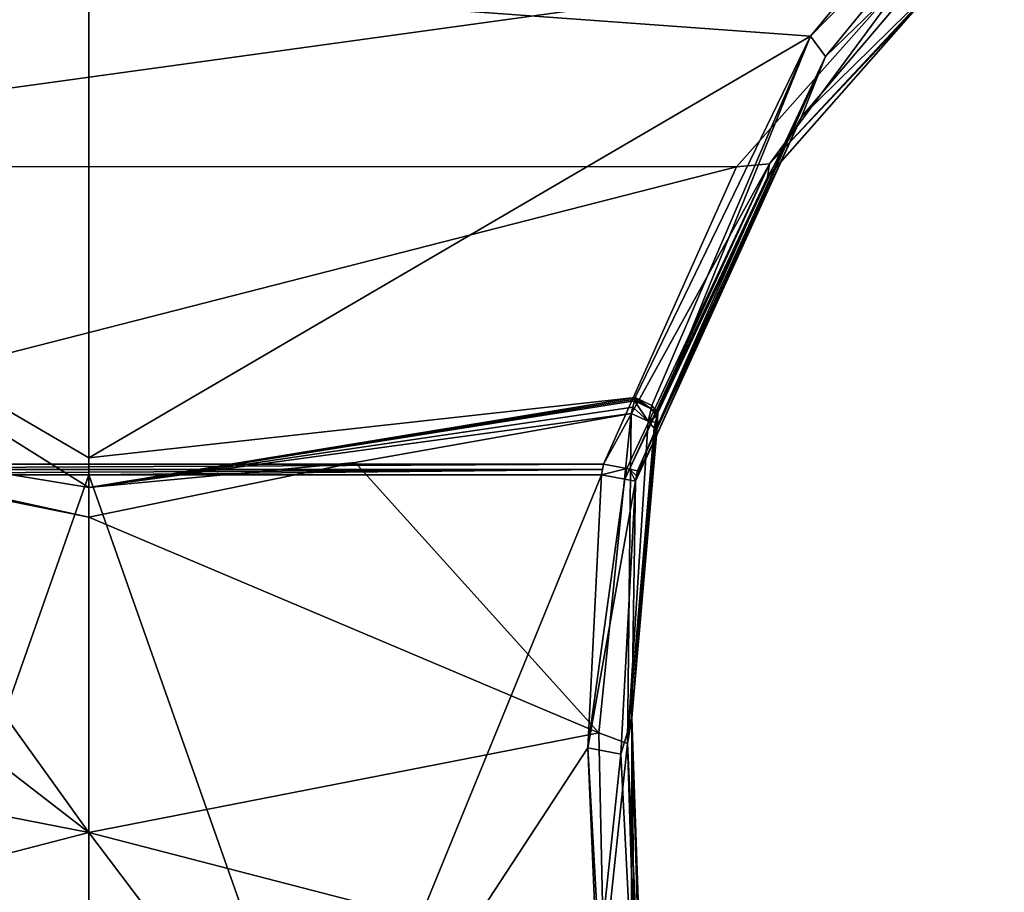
# Model space of a CAD drawing. Header units: millimetres. Extents: x -106 to 198, y -388 to 267.
# Tile 240 of 256: x 148 to 173, y 151 to 173. Entities that reach past the tile are written whole.
import ezdxf

# ---------------------------------------------------------------- set-up
doc = ezdxf.new("R2010")
doc.units = ezdxf.units.MM
doc.header["$LTSCALE"] = 52.148148
for name, color, linetype in [('5804', 7, 'CONTINUOUS'), ('5805', 7, 'CONTINUOUS'), ('5806', 7, 'CONTINUOUS'), ('5807', 7, 'CONTINUOUS'), ('5808', 7, 'CONTINUOUS'), ('5809', 7, 'CONTINUOUS'), ('5813', 7, 'CONTINUOUS'), ('5814', 7, 'CONTINUOUS'), ('5819', 7, 'CONTINUOUS'), ('5820', 7, 'CONTINUOUS'), ('5822', 7, 'CONTINUOUS'), ('5823', 7, 'CONTINUOUS'), ('5824', 7, 'CONTINUOUS'), ('5825', 7, 'CONTINUOUS'), ('5840', 7, 'CONTINUOUS'), ('5842', 7, 'CONTINUOUS'), ('5843', 7, 'CONTINUOUS')]:
    doc.layers.add(name, color=color, linetype=linetype)

msp = doc.modelspace()

# ---------------------------------------------------------------- linework, layer by layer
at = {"layer": '5804', "linetype": 'CONTINUOUS'}
for points in [[(172.549, 177.793, -23.245), (168.01, 172.31, -24.722), (150, 173.625, -28.972), (172.549, 177.793, -23.245)], [(150, 173.625, -28.972), (168.01, 172.31, -24.722), (150, 161.787, -30.264), (150, 173.625, -28.972)], [(168.01, 172.31, -24.722), (163.636, 163.289, -27.096), (150, 161.787, -30.264), (168.01, 172.31, -24.722)], [(150, 161.787, -30.264), (163.636, 163.289, -27.096), (150, 161.043, -30.339), (150, 161.787, -30.264)], [(150, 161.043, -30.339), (163.636, 163.289, -27.096), (163.625, 163.248, -27.107), (150, 161.043, -30.339)], [(163.614, 163.207, -27.117), (150, 161.043, -30.339), (163.625, 163.248, -27.107), (163.614, 163.207, -27.117)], [(163.573, 163.049, -27.158), (150, 161.043, -30.339), (163.614, 163.207, -27.117), (163.573, 163.049, -27.158)], [(163.532, 162.89, -27.199), (150, 161.043, -30.339), (163.573, 163.049, -27.158), (163.532, 162.89, -27.199)], [(156.647, 161.664, -29.585), (150, 161.043, -30.339), (163.532, 162.89, -27.199), (156.647, 161.664, -29.585)], [(150, 160.299, -30.414), (150, 161.043, -30.339), (156.647, 161.664, -29.585), (150, 160.299, -30.414)]]:
    msp.add_3dface(points, dxfattribs=at)
at = {"layer": '5805', "linetype": 'CONTINUOUS'}
for points in [[(156.647, 161.664, -29.585), (163.532, 162.89, -27.199), (162.727, 154.917, -29.113), (156.647, 161.664, -29.585)], [(150, 160.299, -30.414), (156.647, 161.664, -29.585), (162.727, 154.917, -29.113), (150, 160.299, -30.414)], [(150, 160.299, -30.414), (162.727, 154.917, -29.113), (150, 152.431, -31.16), (150, 160.299, -30.414)], [(162.727, 154.917, -29.113), (162.852, 149.096, -30.048), (150, 152.431, -31.16), (162.727, 154.917, -29.113)], [(155.942, 144.559, -31.48), (150, 144.556, -31.827), (150, 152.431, -31.16), (155.942, 144.559, -31.48)], [(162.852, 149.096, -30.048), (155.942, 144.559, -31.48), (150, 152.431, -31.16), (162.852, 149.096, -30.048)]]:
    msp.add_3dface(points, dxfattribs=at)
at = {"layer": '5806', "linetype": 'CONTINUOUS'}
for points in [[(168.382, 171.807, -23.923), (172.848, 177.254, -22.505), (172.243, 175.54, -17.576), (168.382, 171.807, -23.923)], [(167.784, 170.299, -19.09), (168.382, 171.807, -23.923), (172.243, 175.54, -17.576), (167.784, 170.299, -19.09)], [(164.185, 162.543, -23.446), (168.382, 171.807, -23.923), (164.093, 162.178, -20.691), (164.185, 162.543, -23.446)], [(164.093, 162.178, -20.691), (168.382, 171.807, -23.923), (167.784, 170.299, -19.09), (164.093, 162.178, -20.691)], [(164.199, 162.912, -26.234), (168.382, 171.807, -23.923), (164.185, 162.543, -23.446), (164.199, 162.912, -26.234)]]:
    msp.add_3dface(points, dxfattribs=at)
at = {"layer": '5807', "linetype": 'CONTINUOUS'}
for points in [[(164.199, 162.912, -26.234), (164.185, 162.543, -23.446), (163.551, 155.292, -21.368), (164.199, 162.912, -26.234)], [(164.199, 162.912, -26.234), (163.551, 155.292, -21.368), (164.189, 162.872, -26.244), (164.199, 162.912, -26.234)], [(163.551, 155.292, -21.368), (164.179, 162.832, -26.255), (164.189, 162.872, -26.244), (163.551, 155.292, -21.368)], [(164.142, 162.678, -26.295), (164.179, 162.832, -26.255), (163.551, 155.292, -21.368), (164.142, 162.678, -26.295)], [(163.44, 154.653, -28.243), (164.105, 162.522, -26.336), (163.551, 155.292, -21.368), (163.44, 154.653, -28.243)], [(164.105, 162.522, -26.336), (164.142, 162.678, -26.295), (163.551, 155.292, -21.368), (164.105, 162.522, -26.336)], [(164.185, 162.543, -23.446), (164.093, 162.178, -20.691), (163.551, 155.292, -21.368), (164.185, 162.543, -23.446)], [(163.924, 144.556, -21.569), (163.44, 154.653, -28.243), (163.551, 155.292, -21.368), (163.924, 144.556, -21.569)], [(163.44, 154.653, -28.243), (163.924, 144.556, -21.569), (163.616, 148.979, -29.146), (163.44, 154.653, -28.243)]]:
    msp.add_3dface(points, dxfattribs=at)
at = {"layer": '5808', "linetype": 'CONTINUOUS'}
for points in [[(167.784, 170.299, -19.09), (172.243, 175.54, -17.576), (171.305, 173.76, -13.032), (167.784, 170.299, -19.09)], [(166.938, 168.796, -14.468), (167.784, 170.299, -19.09), (171.305, 173.76, -13.032), (166.938, 168.796, -14.468)], [(163.929, 161.823, -18.007), (167.784, 170.299, -19.09), (163.689, 161.464, -15.298), (163.929, 161.823, -18.007)], [(163.689, 161.464, -15.298), (167.784, 170.299, -19.09), (166.938, 168.796, -14.468), (163.689, 161.464, -15.298)], [(164.093, 162.178, -20.691), (167.784, 170.299, -19.09), (163.929, 161.823, -18.007), (164.093, 162.178, -20.691)]]:
    msp.add_3dface(points, dxfattribs=at)
at = {"layer": '5809', "linetype": 'CONTINUOUS'}
for points in [[(163.551, 155.292, -21.368), (164.093, 162.178, -20.691), (163.639, 161.198, -15.296), (163.551, 155.292, -21.368)], [(163.639, 161.198, -15.296), (164.093, 162.178, -20.691), (163.664, 161.332, -15.297), (163.639, 161.198, -15.296)], [(164.093, 162.178, -20.691), (163.929, 161.823, -18.007), (163.664, 161.332, -15.297), (164.093, 162.178, -20.691)], [(163.929, 161.823, -18.007), (163.689, 161.464, -15.298), (163.664, 161.332, -15.297), (163.929, 161.823, -18.007)], [(163.551, 155.292, -21.368), (163.639, 161.198, -15.296), (163.279, 154.383, -14.803), (163.551, 155.292, -21.368)], [(163.546, 149.224, -14.208), (163.551, 155.292, -21.368), (163.279, 154.383, -14.803), (163.546, 149.224, -14.208)], [(163.658, 144.556, -13.761), (163.551, 155.292, -21.368), (163.546, 149.224, -14.208), (163.658, 144.556, -13.761)], [(163.658, 144.556, -13.761), (163.858, 144.556, -17.689), (163.551, 155.292, -21.368), (163.658, 144.556, -13.761)], [(163.858, 144.556, -17.689), (163.924, 144.556, -21.569), (163.551, 155.292, -21.368), (163.858, 144.556, -17.689)]]:
    msp.add_3dface(points, dxfattribs=at)
at = {"layer": '5813', "linetype": 'CONTINUOUS'}
for points in [[(127.451, 177.793, -23.245), (150, 173.625, -28.972), (131.99, 172.31, -24.722), (127.451, 177.793, -23.245)], [(150, 173.625, -28.972), (150, 161.787, -30.264), (131.99, 172.31, -24.722), (150, 173.625, -28.972)], [(150, 161.787, -30.264), (150, 161.043, -30.339), (131.99, 172.31, -24.722), (150, 161.787, -30.264)], [(131.99, 172.31, -24.722), (150, 161.043, -30.339), (136.364, 163.289, -27.096), (131.99, 172.31, -24.722)], [(150, 161.043, -30.339), (150, 160.299, -30.414), (136.364, 163.289, -27.096), (150, 161.043, -30.339)], [(136.364, 163.289, -27.096), (150, 160.299, -30.414), (136.375, 163.248, -27.107), (136.364, 163.289, -27.096)], [(150, 160.299, -30.414), (136.386, 163.207, -27.117), (136.375, 163.248, -27.107), (150, 160.299, -30.414)], [(136.386, 163.207, -27.117), (150, 160.299, -30.414), (136.427, 163.049, -27.158), (136.386, 163.207, -27.117)], [(136.427, 163.049, -27.158), (150, 160.299, -30.414), (143.353, 161.664, -29.585), (136.427, 163.049, -27.158)]]:
    msp.add_3dface(points, dxfattribs=at)
at = {"layer": '5814', "linetype": 'CONTINUOUS'}
for points in [[(150, 152.431, -31.16), (136.468, 162.89, -27.199), (143.353, 161.664, -29.585), (150, 152.431, -31.16)], [(136.468, 162.89, -27.199), (150, 152.431, -31.16), (137.273, 154.917, -29.113), (136.468, 162.89, -27.199)], [(150, 160.299, -30.414), (150, 152.431, -31.16), (143.353, 161.664, -29.585), (150, 160.299, -30.414)], [(137.273, 154.917, -29.113), (150, 152.431, -31.16), (137.148, 149.096, -30.048), (137.273, 154.917, -29.113)], [(150, 152.431, -31.16), (150, 144.556, -31.827), (137.148, 149.096, -30.048), (150, 152.431, -31.16)]]:
    msp.add_3dface(points, dxfattribs=at)
at = {"layer": '5819', "linetype": 'CONTINUOUS'}
for points in [[(133.835, 169.06, -13.501), (170.693, 174.157, -11.969), (129.295, 174.169, -11.965), (133.835, 169.06, -13.501)], [(166.161, 169.054, -13.503), (170.693, 174.157, -11.969), (133.835, 169.06, -13.501), (166.161, 169.054, -13.503)], [(137.155, 161.629, -14.382), (166.161, 169.054, -13.503), (133.835, 169.06, -13.501), (137.155, 161.629, -14.382)], [(162.845, 161.629, -14.382), (166.161, 169.054, -13.503), (137.155, 161.629, -14.382), (162.845, 161.629, -14.382)], [(137.181, 161.494, -14.382), (162.845, 161.629, -14.382), (137.155, 161.629, -14.382), (137.181, 161.494, -14.382)], [(162.819, 161.494, -14.382), (162.845, 161.629, -14.382), (137.181, 161.494, -14.382), (162.819, 161.494, -14.382)], [(137.206, 161.358, -14.381), (162.819, 161.494, -14.382), (137.181, 161.494, -14.382), (137.206, 161.358, -14.381)], [(150, 161.358, -13.436), (162.819, 161.494, -14.382), (137.206, 161.358, -14.381), (150, 161.358, -13.436)], [(162.794, 161.358, -14.381), (162.819, 161.494, -14.382), (150, 161.358, -13.436), (162.794, 161.358, -14.381)]]:
    msp.add_3dface(points, dxfattribs=at)
at = {"layer": '5820', "linetype": 'CONTINUOUS'}
for points in [[(144.083, 144.556, -11.647), (150, 161.358, -13.436), (137.206, 161.358, -14.381), (144.083, 144.556, -11.647)], [(144.083, 144.556, -11.647), (150, 144.556, -11.296), (150, 161.358, -13.436), (144.083, 144.556, -11.647)], [(150, 144.556, -11.296), (155.917, 144.556, -11.647), (150, 161.358, -13.436), (150, 144.556, -11.296)], [(155.917, 144.556, -11.647), (162.794, 161.358, -14.381), (150, 161.358, -13.436), (155.917, 144.556, -11.647)], [(162.794, 161.358, -14.381), (155.917, 144.556, -11.647), (162.455, 154.545, -13.911), (162.794, 161.358, -14.381)], [(162.455, 154.545, -13.911), (155.917, 144.556, -11.647), (162.88, 144.637, -12.856), (162.455, 154.545, -13.911)], [(162.743, 149.358, -13.311), (162.455, 154.545, -13.911), (162.88, 144.637, -12.856), (162.743, 149.358, -13.311)]]:
    msp.add_3dface(points, dxfattribs=at)
at = {"layer": '5822', "linetype": 'CONTINUOUS'}
for points in [[(162.727, 154.917, -29.113), (163.532, 162.89, -27.199), (163.44, 154.653, -28.243), (162.727, 154.917, -29.113)], [(163.44, 154.653, -28.243), (163.532, 162.89, -27.199), (163.954, 162.698, -26.861), (163.44, 154.653, -28.243)], [(164.105, 162.522, -26.336), (163.44, 154.653, -28.243), (163.954, 162.698, -26.861), (164.105, 162.522, -26.336)], [(162.852, 149.096, -30.048), (162.727, 154.917, -29.113), (163.44, 154.653, -28.243), (162.852, 149.096, -30.048)], [(162.852, 149.096, -30.048), (163.44, 154.653, -28.243), (163.616, 148.979, -29.146), (162.852, 149.096, -30.048)]]:
    msp.add_3dface(points, dxfattribs=at)
at = {"layer": '5823', "linetype": 'CONTINUOUS'}
for points in [[(163.573, 163.049, -27.158), (163.614, 163.207, -27.117), (163.954, 162.698, -26.861), (163.573, 163.049, -27.158)], [(163.954, 162.698, -26.861), (163.614, 163.207, -27.117), (164.031, 163.01, -26.779), (163.954, 162.698, -26.861)], [(163.532, 162.89, -27.199), (163.573, 163.049, -27.158), (163.954, 162.698, -26.861), (163.532, 162.89, -27.199)], [(164.179, 162.832, -26.255), (163.954, 162.698, -26.861), (164.031, 163.01, -26.779), (164.179, 162.832, -26.255)], [(164.179, 162.832, -26.255), (164.142, 162.678, -26.295), (163.954, 162.698, -26.861), (164.179, 162.832, -26.255)], [(164.142, 162.678, -26.295), (164.105, 162.522, -26.336), (163.954, 162.698, -26.861), (164.142, 162.678, -26.295)]]:
    msp.add_3dface(points, dxfattribs=at)
at = {"layer": '5824', "linetype": 'CONTINUOUS'}
for points in [[(163.614, 163.207, -27.117), (163.625, 163.248, -27.107), (164.031, 163.01, -26.779), (163.614, 163.207, -27.117)], [(163.625, 163.248, -27.107), (163.636, 163.289, -27.096), (164.031, 163.01, -26.779), (163.625, 163.248, -27.107)], [(164.031, 163.01, -26.779), (163.636, 163.289, -27.096), (164.052, 163.09, -26.758), (164.031, 163.01, -26.779)], [(164.199, 162.912, -26.234), (164.031, 163.01, -26.779), (164.052, 163.09, -26.758), (164.199, 162.912, -26.234)], [(164.199, 162.912, -26.234), (164.189, 162.872, -26.244), (164.031, 163.01, -26.779), (164.199, 162.912, -26.234)], [(164.189, 162.872, -26.244), (164.179, 162.832, -26.255), (164.031, 163.01, -26.779), (164.189, 162.872, -26.244)]]:
    msp.add_3dface(points, dxfattribs=at)
at = {"layer": '5825', "linetype": 'CONTINUOUS'}
for points in [[(168.01, 172.31, -24.722), (172.549, 177.793, -23.245), (172.848, 177.254, -22.505), (168.01, 172.31, -24.722)], [(168.01, 172.31, -24.722), (172.848, 177.254, -22.505), (168.382, 171.807, -23.923), (168.01, 172.31, -24.722)], [(163.636, 163.289, -27.096), (168.01, 172.31, -24.722), (164.052, 163.09, -26.758), (163.636, 163.289, -27.096)], [(168.01, 172.31, -24.722), (164.199, 162.912, -26.234), (164.052, 163.09, -26.758), (168.01, 172.31, -24.722)], [(168.01, 172.31, -24.722), (168.382, 171.807, -23.923), (164.199, 162.912, -26.234), (168.01, 172.31, -24.722)]]:
    msp.add_3dface(points, dxfattribs=at)
at = {"layer": '5840', "linetype": 'CONTINUOUS'}
for points in [[(162.794, 161.358, -14.381), (162.455, 154.545, -13.911), (163.376, 161.25, -14.687), (162.794, 161.358, -14.381)], [(162.455, 154.545, -13.911), (163.639, 161.198, -15.296), (163.376, 161.25, -14.687), (162.455, 154.545, -13.911)], [(163.279, 154.383, -14.803), (163.639, 161.198, -15.296), (162.455, 154.545, -13.911), (163.279, 154.383, -14.803)], [(163.279, 154.383, -14.803), (162.455, 154.545, -13.911), (162.743, 149.358, -13.311), (163.279, 154.383, -14.803)], [(163.546, 149.224, -14.208), (163.279, 154.383, -14.803), (162.743, 149.358, -13.311), (163.546, 149.224, -14.208)]]:
    msp.add_3dface(points, dxfattribs=at)
at = {"layer": '5842', "linetype": 'CONTINUOUS'}
for points in [[(162.845, 161.629, -14.382), (162.819, 161.494, -14.382), (162.794, 161.358, -14.381), (162.845, 161.629, -14.382)], [(162.845, 161.629, -14.382), (162.794, 161.358, -14.381), (163.426, 161.516, -14.688), (162.845, 161.629, -14.382)], [(162.794, 161.358, -14.381), (163.376, 161.25, -14.687), (163.426, 161.516, -14.688), (162.794, 161.358, -14.381)], [(163.426, 161.516, -14.688), (163.376, 161.25, -14.687), (163.494, 161.502, -14.77), (163.426, 161.516, -14.688)], [(163.376, 161.25, -14.687), (163.639, 161.198, -15.296), (163.494, 161.502, -14.77), (163.376, 161.25, -14.687)], [(163.664, 161.332, -15.297), (163.689, 161.464, -15.298), (163.494, 161.502, -14.77), (163.664, 161.332, -15.297)], [(163.639, 161.198, -15.296), (163.664, 161.332, -15.297), (163.494, 161.502, -14.77), (163.639, 161.198, -15.296)]]:
    msp.add_3dface(points, dxfattribs=at)
at = {"layer": '5843', "linetype": 'CONTINUOUS'}
for points in [[(166.988, 169.129, -13.847), (171.305, 173.76, -13.032), (172.768, 175.256, -11.917), (166.988, 169.129, -13.847)], [(170.693, 174.157, -11.969), (166.988, 169.129, -13.847), (172.768, 175.256, -11.917), (170.693, 174.157, -11.969)], [(170.693, 174.157, -11.969), (166.161, 169.054, -13.503), (166.988, 169.129, -13.847), (170.693, 174.157, -11.969)], [(166.938, 168.796, -14.468), (171.305, 173.76, -13.032), (166.988, 169.129, -13.847), (166.938, 168.796, -14.468)], [(166.161, 169.054, -13.503), (162.845, 161.629, -14.382), (166.988, 169.129, -13.847), (166.161, 169.054, -13.503)], [(162.845, 161.629, -14.382), (163.426, 161.516, -14.688), (166.988, 169.129, -13.847), (162.845, 161.629, -14.382)], [(163.426, 161.516, -14.688), (163.494, 161.502, -14.77), (166.988, 169.129, -13.847), (163.426, 161.516, -14.688)], [(163.494, 161.502, -14.77), (166.938, 168.796, -14.468), (166.988, 169.129, -13.847), (163.494, 161.502, -14.77)], [(163.689, 161.464, -15.298), (166.938, 168.796, -14.468), (163.494, 161.502, -14.77), (163.689, 161.464, -15.298)]]:
    msp.add_3dface(points, dxfattribs=at)

doc.saveas('drawing.dxf')
